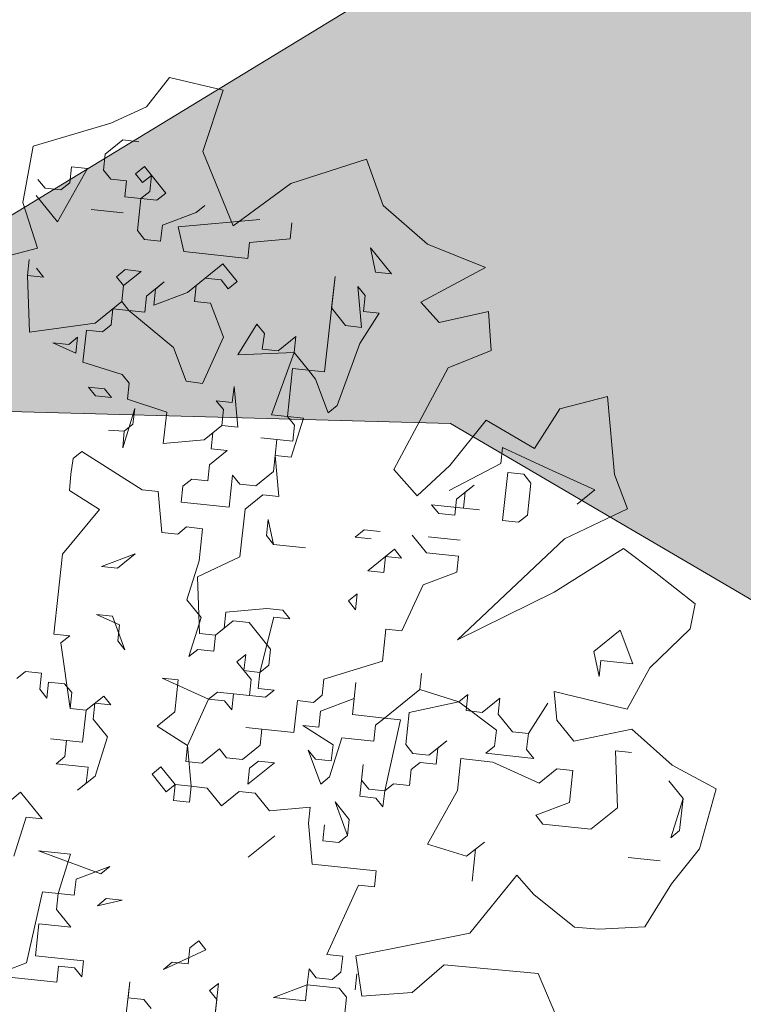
# Model space of a CAD drawing. Header units: metres. Extents: x -228 to 168, y -124 to 293.
# Tile 139 of 256: x -198.3 to -194.82, y 62.79 to 67.53. Entities that reach past the tile are written whole.
import ezdxf

# ---------------------------------------------------------------- set-up
doc = ezdxf.new("R2010")
doc.units = ezdxf.units.M
doc.header["$MEASUREMENT"] = 0
doc.layers.add('Bepflanzung.3 _ UMGEBUNG', color=7, linetype='Continuous')
doc.layers.add('Straße.3 _ UMGEBUNG', color=7, linetype='Continuous')

msp = doc.modelspace()

# ---------------------------------------------------------------- hatches: boundary and pattern name
at = {"layer": 'Straße.3 _ UMGEBUNG', "linetype": 'Continuous', "lineweight": 18, "true_color": 0xf4f4f4}
msp.add_hatch(color=7, dxfattribs=at).paths.add_polyline_path([(-183.8, 75.4388), (-201.5884, 64.6102), (-199.1771, 65.6655), (-196.2299, 65.5852), (-193.8149, 64.1704), (-192.2617, 61.9463), (-174.0509, 26.1764), (-166.2264, 10.7878), (-157.9475, -3.8125), (-149.5376, -15.0545), (-145.3159, -19.7114), (-139.3678, -26.2059), (-127.7706, -36.3448), (-116.2325, -44.1219), (-114.2771, -44.7848), (-110.8698, -46.8389), (-108.467, -48.9406), (-106.869, -54.0488), (-105.9073, -55.4869), (-88.7483, -44.2687), (-89.9946, -41.9492), (-96.0134, -42.6732), (-99.3612, -41.9776), (-101.7914, -41.4035), (-111.8608, -36.282), (-113.2315, -35.4161), (-122.1724, -29.6002), (-130.1234, -22.9633), (-133.4046, -20.1161), (-142.8316, -9.7516), (-146.0431, -5.4242), (-151.5364, 1.8186), (-158.6997, 14.7968), (-167.202, 31.319), (-177.7368, 52.0247), (-185.9059, 68.1717), (-186.5607, 70.7857), (-185.8443, 73.3596)])

# ---------------------------------------------------------------- linework, layer by layer
at = {"layer": 'Bepflanzung.3 _ UMGEBUNG', "color": 33, "linetype": 'Continuous', "lineweight": 18, "true_color": 0xa89c73}
for p, q in [((-197.5817, 67.2486), (-197.6915, 67.1072)), ((-197.323, 67.1877), (-197.5817, 67.2486)), ((-197.422, 66.8919), (-197.323, 67.1877)), ((-197.6915, 67.1072), (-197.8638, 67.0294)), ((-197.8638, 67.0294), (-198.237, 66.918)), ((-197.8054, 66.948), (-197.8905, 66.8793)), ((-197.7285, 66.9397), (-197.8054, 66.948)), ((-198.237, 66.918), (-198.286, 66.6476)), ((-197.2759, 66.5352), (-197.422, 66.8919)), ((-197.8905, 66.8793), (-197.8988, 66.8024)), ((-196.6341, 66.8559), (-196.9977, 66.7384)), ((-196.5546, 66.6326), (-196.6341, 66.8559)), ((-197.9756, 66.8107), (-198.1198, 66.554)), ((-198.0608, 66.742), (-198.0525, 66.8189)), ((-198.0525, 66.8189), (-197.9756, 66.8107)), ((-197.8988, 66.8024), (-197.8644, 66.7599)), ((-197.745, 66.7859), (-197.7024, 66.8203)), ((-197.7107, 66.7434), (-197.745, 66.7859)), ((-197.7024, 66.8203), (-197.5995, 66.6926)), ((-198.2145, 66.7585), (-198.1802, 66.716)), ((-198.1033, 66.7077), (-198.0608, 66.742)), ((-197.8644, 66.7599), (-197.7876, 66.7516)), ((-197.7876, 66.7516), (-197.7958, 66.6747)), ((-197.6681, 66.7777), (-197.7107, 66.7434)), ((-197.6764, 66.7008), (-197.6681, 66.7777)), ((-196.9977, 66.7384), (-197.2759, 66.5352)), ((-198.1802, 66.716), (-198.1033, 66.7077)), ((-197.7189, 66.6665), (-197.6764, 66.7008)), ((-197.5995, 66.6926), (-197.642, 66.6582)), ((-198.286, 66.6476), (-198.2169, 66.4275)), ((-198.1198, 66.554), (-198.2228, 66.6817)), ((-197.7958, 66.6747), (-197.7189, 66.6665)), ((-197.7189, 66.6665), (-197.7354, 66.5127)), ((-197.642, 66.6582), (-197.7189, 66.6665)), ((-197.9578, 66.6143), (-197.8041, 66.5979)), ((-197.8041, 66.5979), (-197.9578, 66.6143)), ((-197.616, 66.5388), (-197.4539, 66.5992)), ((-197.4539, 66.5992), (-197.4114, 66.6335)), ((-196.3415, 66.4466), (-196.5546, 66.6326)), ((-197.5391, 66.5306), (-197.1464, 66.5662)), ((-196.9926, 66.5497), (-197.0009, 66.4728)), ((-197.7354, 66.5127), (-197.7011, 66.4702)), ((-197.6242, 66.4619), (-197.616, 66.5388)), ((-197.513, 66.4111), (-197.5391, 66.5306)), ((-197.7011, 66.4702), (-197.6242, 66.4619)), ((-197.1972, 66.455), (-197.2055, 66.3781)), ((-197.0009, 66.4728), (-197.1972, 66.455)), ((-198.2169, 66.4275), (-198.4693, 66.3619)), ((-197.2055, 66.3781), (-197.513, 66.4111)), ((-196.5904, 66.3121), (-196.6147, 66.4295)), ((-196.6147, 66.4295), (-196.5135, 66.3039)), ((-196.0622, 66.3351), (-196.3415, 66.4466)), ((-198.264, 66.2972), (-198.2558, 66.3741)), ((-198.2215, 66.3315), (-198.1871, 66.289)), ((-197.837, 66.2903), (-197.7945, 66.3246)), ((-197.7176, 66.3164), (-197.8027, 66.2478)), ((-197.7945, 66.3246), (-197.7176, 66.3164)), ((-197.4952, 66.2148), (-197.3249, 66.352)), ((-197.3249, 66.352), (-197.2563, 66.2669)), ((-196.5135, 66.3039), (-196.5904, 66.3121)), ((-196.3724, 66.1675), (-196.0622, 66.3351)), ((-198.1871, 66.289), (-198.264, 66.2972)), ((-198.264, 66.2972), (-198.2544, 66.024)), ((-197.8027, 66.2478), (-197.837, 66.2903)), ((-197.6915, 66.1969), (-197.6064, 66.2656)), ((-197.6064, 66.2656), (-197.6489, 66.2313)), ((-197.41, 66.2834), (-197.4526, 66.2491)), ((-197.3332, 66.2752), (-197.41, 66.2834)), ((-197.2988, 66.2326), (-197.3332, 66.2752)), ((-197.2563, 66.2669), (-197.2988, 66.2326)), ((-196.8362, 65.833), (-196.785, 66.2922)), ((-196.785, 66.2922), (-196.8032, 66.1405)), ((-197.811, 66.1709), (-197.8027, 66.2478)), ((-197.8027, 66.2478), (-197.811, 66.1709)), ((-197.6489, 66.2313), (-197.6572, 66.1544)), ((-197.4526, 66.2491), (-197.4609, 66.1722)), ((-196.6577, 66.0472), (-196.6755, 66.2435)), ((-196.6755, 66.2435), (-196.6412, 66.2009)), ((-197.9387, 66.0679), (-197.811, 66.1709)), ((-197.811, 66.1709), (-197.7766, 66.1283)), ((-197.6998, 66.1201), (-197.6915, 66.1969)), ((-197.6572, 66.1544), (-197.4952, 66.2148)), ((-197.4609, 66.1722), (-197.384, 66.164)), ((-196.6412, 66.2009), (-196.6494, 66.1241)), ((-197.8535, 66.1365), (-197.8618, 66.0597)), ((-197.7766, 66.1283), (-197.8535, 66.1365)), ((-197.7766, 66.1283), (-197.6998, 66.1201)), ((-197.5625, 65.9498), (-197.7766, 66.1283)), ((-197.384, 66.164), (-197.3219, 65.9998)), ((-196.8032, 66.1405), (-196.7346, 66.0554)), ((-196.6494, 66.1241), (-196.5726, 66.1158)), ((-196.2847, 66.0709), (-196.3724, 66.1675)), ((-196.0478, 66.1241), (-196.2847, 66.0709)), ((-196.035, 65.936), (-196.0478, 66.1241)), ((-196.5726, 66.1158), (-196.6659, 65.9703)), ((-198.2544, 66.024), (-197.9387, 66.0679)), ((-197.9812, 66.0336), (-197.9977, 65.8798)), ((-197.9043, 66.0253), (-197.9812, 66.0336)), ((-197.8618, 66.0597), (-197.9043, 66.0253)), ((-197.2532, 65.9147), (-197.1616, 66.0623)), ((-197.1616, 66.0623), (-197.1255, 66.0176)), ((-196.7346, 66.0554), (-196.6577, 66.0472)), ((-198.0664, 65.965), (-198.0238, 65.9993)), ((-198.0238, 65.9993), (-198.032, 65.9224)), ((-197.3219, 65.9998), (-197.4235, 65.7774)), ((-197.1255, 66.0176), (-197.1355, 65.9429)), ((-197.0586, 65.9346), (-196.9735, 66.0033)), ((-196.9735, 66.0033), (-196.9817, 65.9264)), ((-198.032, 65.9224), (-198.1432, 65.9732)), ((-198.1432, 65.9732), (-198.0664, 65.965)), ((-197.5021, 65.7878), (-197.5625, 65.9498)), ((-197.1355, 65.9429), (-197.0586, 65.9346)), ((-196.6659, 65.9703), (-196.7758, 65.671)), ((-196.242, 65.8533), (-196.035, 65.936)), ((-196.9817, 65.9264), (-197.2532, 65.9147)), ((-197.0916, 65.6271), (-196.9817, 65.9264)), ((-196.9817, 65.9264), (-196.9131, 65.8413)), ((-197.9977, 65.8798), (-197.8096, 65.8208)), ((-196.99, 65.8495), (-197.0147, 65.6188)), ((-196.9131, 65.8413), (-196.99, 65.8495)), ((-196.9131, 65.8413), (-196.8362, 65.833)), ((-196.8788, 65.7987), (-196.9131, 65.8413)), ((-196.5023, 65.3636), (-196.242, 65.8533)), ((-197.8096, 65.8208), (-197.7753, 65.7782)), ((-196.8184, 65.6367), (-196.8788, 65.7987)), ((-197.9373, 65.7178), (-197.9716, 65.7604)), ((-197.9716, 65.7604), (-197.8948, 65.7521)), ((-197.8948, 65.7521), (-197.8604, 65.7096)), ((-197.7753, 65.7782), (-197.7836, 65.7013)), ((-197.4235, 65.7774), (-197.5021, 65.7878)), ((-197.2797, 65.6862), (-197.2714, 65.763)), ((-197.2714, 65.763), (-197.2536, 65.5667)), ((-197.8604, 65.7096), (-197.9373, 65.7178)), ((-197.7836, 65.7013), (-197.5938, 65.6401)), ((-195.4759, 65.7156), (-195.7039, 65.6558)), ((-195.4424, 65.3402), (-195.4759, 65.7156)), ((-197.7475, 65.6566), (-197.8066, 65.4685)), ((-197.7575, 65.5819), (-197.7475, 65.6566)), ((-197.3223, 65.6518), (-197.3566, 65.6944)), ((-197.3566, 65.6944), (-197.2797, 65.6862)), ((-197.3305, 65.575), (-197.3223, 65.6518)), ((-196.7758, 65.671), (-196.8184, 65.6367)), ((-195.7039, 65.6558), (-195.8262, 65.4655)), ((-197.5938, 65.6401), (-197.612, 65.4885)), ((-197.0147, 65.6188), (-197.0916, 65.6271)), ((-196.9804, 65.5763), (-197.0147, 65.6188)), ((-197.0147, 65.6188), (-196.9378, 65.6106)), ((-196.9378, 65.6106), (-196.9969, 65.4225)), ((-197.8001, 65.5475), (-197.7575, 65.5819)), ((-197.4156, 65.5063), (-197.3305, 65.575)), ((-197.3305, 65.575), (-197.3731, 65.5406)), ((-197.2536, 65.5667), (-197.3305, 65.575)), ((-196.9886, 65.4994), (-196.9804, 65.5763)), ((-196.0594, 65.6007), (-196.233, 65.3838)), ((-195.8262, 65.4655), (-196.0594, 65.6007)), ((-197.8001, 65.5475), (-197.8752, 65.5537)), ((-197.8752, 65.5537), (-197.8001, 65.5475)), ((-197.8066, 65.4685), (-197.8001, 65.5475)), ((-197.3731, 65.5406), (-197.3813, 65.4637)), ((-197.0655, 65.5076), (-197.1424, 65.5159)), ((-197.1424, 65.5159), (-196.9886, 65.4994)), ((-197.082, 65.3539), (-197.0655, 65.5076)), ((-197.612, 65.4885), (-197.4156, 65.5063)), ((-197.3813, 65.4637), (-197.3044, 65.4555)), ((-195.9891, 65.3922), (-195.9809, 65.4691)), ((-195.9809, 65.4691), (-195.7585, 65.3675)), ((-198.0455, 65.4164), (-198.0554, 65.3416)), ((-198.0029, 65.4507), (-198.0455, 65.4164)), ((-197.7136, 65.2661), (-198.0029, 65.4507)), ((-197.3044, 65.4555), (-197.3896, 65.3869)), ((-196.9969, 65.4225), (-197.0738, 65.4308)), ((-197.0738, 65.4308), (-197.0559, 65.2344)), ((-197.3896, 65.3869), (-197.3978, 65.31)), ((-196.233, 65.3838), (-196.3905, 65.2371)), ((-196.2363, 65.2632), (-195.9891, 65.3922)), ((-195.7585, 65.3675), (-195.5361, 65.2658)), ((-198.0554, 65.3416), (-198.062, 65.2626)), ((-197.4747, 65.3182), (-197.5173, 65.2839)), ((-197.3978, 65.31), (-197.4747, 65.3182)), ((-197.2948, 65.1823), (-197.2784, 65.3361)), ((-197.2784, 65.3361), (-197.244, 65.2935)), ((-197.1671, 65.2852), (-197.082, 65.3539)), ((-196.3905, 65.2371), (-196.5023, 65.3636)), ((-195.9796, 65.119), (-195.9548, 65.3496)), ((-195.9548, 65.3496), (-195.8779, 65.3414)), ((-195.8779, 65.3414), (-195.8436, 65.2988)), ((-195.3787, 65.1741), (-195.4424, 65.3402)), ((-197.5173, 65.2839), (-197.5255, 65.207)), ((-197.244, 65.2935), (-197.1671, 65.2852)), ((-196.202, 65.2206), (-196.1168, 65.2892)), ((-196.1168, 65.2892), (-196.1594, 65.2549)), ((-195.8436, 65.2988), (-195.8601, 65.145)), ((-198.062, 65.2626), (-197.9182, 65.1714)), ((-197.6367, 65.2578), (-197.7136, 65.2661)), ((-197.6189, 65.0615), (-197.6367, 65.2578)), ((-197.1328, 65.2427), (-197.218, 65.174)), ((-197.0559, 65.2344), (-197.1328, 65.2427)), ((-196.1594, 65.2549), (-196.1676, 65.178)), ((-195.5361, 65.2658), (-195.6212, 65.1972)), ((-197.5255, 65.207), (-197.2948, 65.1823)), ((-196.0908, 65.1698), (-196.3214, 65.1945)), ((-196.3214, 65.1945), (-196.2871, 65.152)), ((-196.2102, 65.1437), (-196.202, 65.2206)), ((-196.1676, 65.178), (-196.0908, 65.1698)), ((-197.9182, 65.1714), (-198.0967, 64.9572)), ((-197.218, 65.174), (-197.2427, 64.9434)), ((-196.2871, 65.152), (-196.2102, 65.1437)), ((-195.8601, 65.145), (-195.9027, 65.1107)), ((-195.682, 65.0302), (-195.3787, 65.1741)), ((-197.4994, 65.0876), (-197.542, 65.0533)), ((-197.4225, 65.0793), (-197.4994, 65.0876)), ((-197.1068, 65.1232), (-197.115, 65.0463)), ((-197.0807, 65.0038), (-197.1068, 65.1232)), ((-195.9027, 65.1107), (-195.9796, 65.119)), ((-197.542, 65.0533), (-197.6189, 65.0615)), ((-197.439, 64.9256), (-197.4225, 65.0793)), ((-197.115, 65.0463), (-197.0807, 65.0038)), ((-196.688, 65.0394), (-196.6454, 65.0737)), ((-196.6111, 65.0312), (-196.688, 65.0394)), ((-196.6454, 65.0737), (-196.5686, 65.0655)), ((-196.3462, 64.9639), (-196.4148, 65.049)), ((-196.3379, 65.0408), (-196.1841, 65.0243)), ((-196.1841, 65.0243), (-196.3379, 65.0408)), ((-197.0807, 65.0038), (-196.9269, 64.9873)), ((-196.9269, 64.9873), (-197.0807, 65.0038)), ((-196.1974, 64.5457), (-195.682, 65.0302)), ((-198.0967, 64.9572), (-198.1379, 64.5728)), ((-197.7466, 64.9585), (-197.9086, 64.8981)), ((-197.8317, 64.8899), (-197.7466, 64.9585)), ((-197.2427, 64.9434), (-197.4473, 64.8487)), ((-196.6276, 64.8774), (-196.4999, 64.9804)), ((-196.5425, 64.946), (-196.5507, 64.8692)), ((-196.4656, 64.9378), (-196.5425, 64.946)), ((-196.4999, 64.9804), (-196.4656, 64.9378)), ((-196.1924, 64.9474), (-196.3462, 64.9639)), ((-196.2006, 64.8705), (-196.1924, 64.9474)), ((-195.3981, 64.9834), (-195.7313, 64.7738)), ((-195.2496, 64.8726), (-195.3981, 64.9834)), ((-197.9086, 64.8981), (-197.8317, 64.8899)), ((-197.4981, 64.7375), (-197.439, 64.9256)), ((-197.4473, 64.8487), (-197.4377, 64.5755)), ((-196.5507, 64.8692), (-196.6276, 64.8774)), ((-196.3626, 64.8101), (-196.2006, 64.8705)), ((-195.0542, 64.718), (-195.2496, 64.8726)), ((-196.4643, 64.5877), (-196.3626, 64.8101)), ((-196.721, 64.7319), (-196.6784, 64.7662)), ((-196.6784, 64.7662), (-196.6867, 64.6893)), ((-195.7313, 64.7738), (-196.1974, 64.5457)), ((-197.4295, 64.6523), (-197.4981, 64.7375)), ((-196.6867, 64.6893), (-196.721, 64.7319)), ((-195.0774, 64.5979), (-195.0542, 64.718)), ((-197.8221, 64.6167), (-197.9333, 64.6675)), ((-197.9333, 64.6675), (-197.8564, 64.6592)), ((-197.8564, 64.6592), (-197.7961, 64.4972)), ((-197.3183, 64.6015), (-197.31, 64.6784)), ((-197.31, 64.6784), (-197.1137, 64.6962)), ((-197.1137, 64.6962), (-197.0368, 64.688)), ((-197.0368, 64.688), (-197.0025, 64.6454)), ((-197.8304, 64.5398), (-197.8221, 64.6167)), ((-197.4885, 64.4642), (-197.4295, 64.6523)), ((-197.2757, 64.6358), (-197.3608, 64.5672)), ((-197.1988, 64.6276), (-197.2757, 64.6358)), ((-197.0958, 64.4999), (-197.1988, 64.6276)), ((-197.0793, 64.6537), (-197.1467, 64.3887)), ((-197.0025, 64.6454), (-197.0793, 64.6537)), ((-198.1379, 64.5728), (-198.061, 64.5645)), ((-198.061, 64.5645), (-198.1036, 64.5302)), ((-197.4377, 64.5755), (-197.3608, 64.5672)), ((-197.3608, 64.5672), (-197.3691, 64.4903)), ((-197.3608, 64.5672), (-197.3183, 64.6015)), ((-196.5577, 64.4422), (-196.5412, 64.5959)), ((-196.5412, 64.5959), (-196.4643, 64.5877)), ((-195.5417, 64.4887), (-195.414, 64.5917)), ((-195.414, 64.5917), (-195.3536, 64.4297)), ((-195.2719, 64.4102), (-195.0774, 64.5979)), ((-198.1036, 64.5302), (-198.0597, 64.2144)), ((-197.7961, 64.4972), (-197.8304, 64.5398)), ((-197.4459, 64.4986), (-197.4885, 64.4642)), ((-197.3691, 64.4903), (-197.4459, 64.4986)), ((-197.2579, 64.4395), (-197.2153, 64.4738)), ((-197.2153, 64.4738), (-197.2235, 64.3969)), ((-197.1041, 64.423), (-197.0958, 64.4999)), ((-195.5156, 64.3693), (-195.5417, 64.4887)), ((-197.1892, 64.3544), (-197.2579, 64.4395)), ((-197.1467, 64.3887), (-197.1041, 64.423)), ((-196.8391, 64.3557), (-196.5577, 64.4422)), ((-195.5073, 64.4462), (-195.5156, 64.3693)), ((-195.3536, 64.4297), (-195.5073, 64.4462)), ((-198.2739, 64.3929), (-198.3164, 64.3586)), ((-198.197, 64.3847), (-198.2739, 64.3929)), ((-198.2052, 64.3078), (-198.197, 64.3847)), ((-197.2235, 64.3969), (-197.1467, 64.3887)), ((-197.1467, 64.3887), (-197.1549, 64.3118)), ((-196.3778, 64.3062), (-196.3696, 64.3831)), ((-196.3696, 64.3831), (-196.3778, 64.3062)), ((-195.381, 64.2112), (-195.2719, 64.4102)), ((-198.1626, 64.3421), (-198.1709, 64.2652)), ((-198.0858, 64.3339), (-198.1626, 64.3421)), ((-198.0514, 64.2913), (-198.0858, 64.3339)), ((-197.5393, 64.353), (-197.6162, 64.3613)), ((-197.6162, 64.3613), (-197.3938, 64.2597)), ((-197.5558, 64.1993), (-197.5393, 64.353)), ((-197.1975, 64.2775), (-197.1892, 64.3544)), ((-196.8474, 64.2788), (-196.8391, 64.3557)), ((-196.6853, 64.3392), (-196.7018, 64.1854)), ((-196.6936, 64.2623), (-196.6853, 64.3392)), ((-198.1709, 64.2652), (-198.2052, 64.3078)), ((-198.0597, 64.2144), (-198.0514, 64.2913)), ((-197.3938, 64.2597), (-197.3512, 64.294)), ((-197.3512, 64.294), (-197.1975, 64.2775)), ((-197.2744, 64.2857), (-197.2826, 64.2089)), ((-197.1206, 64.2692), (-197.2744, 64.2857)), ((-197.1549, 64.3118), (-197.078, 64.3036)), ((-197.078, 64.3036), (-197.1206, 64.2692)), ((-196.8899, 64.2445), (-196.8474, 64.2788)), ((-196.5481, 64.169), (-196.3778, 64.3062)), ((-196.3778, 64.3062), (-196.1897, 64.2472)), ((-196.1897, 64.2472), (-196.1472, 64.2815)), ((-196.1472, 64.2815), (-196.1554, 64.2046)), ((-195.7187, 64.1596), (-195.7312, 64.2972)), ((-195.7312, 64.2972), (-195.381, 64.2112)), ((-197.9828, 64.2062), (-197.8977, 64.2748)), ((-197.9402, 64.2405), (-197.9485, 64.1636)), ((-197.8634, 64.2323), (-197.9402, 64.2405)), ((-197.8977, 64.2748), (-197.8634, 64.2323)), ((-197.3938, 64.2597), (-197.4954, 64.0373)), ((-197.3169, 64.2514), (-197.3938, 64.2597)), ((-197.2826, 64.2089), (-197.3169, 64.2514)), ((-196.9833, 64.099), (-196.9668, 64.2528)), ((-196.9668, 64.2528), (-196.8899, 64.2445)), ((-196.8556, 64.2019), (-196.6936, 64.2623)), ((-196.1897, 64.2472), (-196.4286, 64.195)), ((-196.0099, 64.1112), (-196.1897, 64.2472)), ((-196.0785, 64.1964), (-195.9934, 64.265)), ((-195.9934, 64.265), (-196.0016, 64.1881)), ((-195.8561, 64.0947), (-195.7627, 64.2403)), ((-195.7627, 64.2403), (-195.8561, 64.0947)), ((-198.0597, 64.2144), (-197.9828, 64.2062)), ((-197.9828, 64.2062), (-198.0597, 64.2144)), ((-197.9993, 64.0524), (-197.9828, 64.2062)), ((-197.6409, 64.1306), (-197.5558, 64.1993)), ((-196.8639, 64.1251), (-196.8556, 64.2019)), ((-196.7018, 64.1854), (-196.5481, 64.169)), ((-196.4286, 64.195), (-196.4451, 64.0413)), ((-196.1554, 64.2046), (-196.0785, 64.1964)), ((-196.0016, 64.1881), (-195.933, 64.103)), ((-197.9485, 64.1636), (-197.8798, 64.0785)), ((-196.5481, 64.169), (-196.5906, 64.1346)), ((-196.4712, 64.1607), (-196.5481, 64.169)), ((-196.5467, 63.8189), (-196.4712, 64.1607)), ((-195.6369, 64.0581), (-195.7187, 64.1596)), ((-197.4954, 64.0373), (-197.6409, 64.1306)), ((-197.1371, 64.1155), (-197.214, 64.1237)), ((-197.214, 64.1237), (-196.9833, 64.099)), ((-197.1453, 64.0386), (-197.1371, 64.1155)), ((-196.7952, 64.0399), (-196.9407, 64.1333)), ((-196.9407, 64.1333), (-196.8639, 64.1251)), ((-196.5906, 64.1346), (-196.5989, 64.0578)), ((-196.0181, 64.0343), (-196.0099, 64.1112)), ((-195.933, 64.103), (-195.8561, 64.0947)), ((-195.8561, 64.0947), (-195.8644, 64.0179)), ((-195.3581, 64.1155), (-195.6369, 64.0581)), ((-195.1651, 63.9433), (-195.3581, 64.1155)), ((-198.0762, 64.0607), (-198.1531, 64.0689)), ((-198.1531, 64.0689), (-197.9993, 64.0524)), ((-198.0844, 63.9838), (-198.0762, 64.0607)), ((-197.8798, 64.0785), (-197.9389, 63.8904)), ((-196.7527, 64.0742), (-196.8117, 63.8862)), ((-196.5989, 64.0578), (-196.7527, 64.0742)), ((-196.4451, 64.0413), (-196.4108, 63.9987)), ((-196.3339, 63.9904), (-196.2488, 64.0591)), ((-196.2488, 64.0591), (-196.2913, 64.0248)), ((-197.4954, 64.0373), (-197.5037, 63.9604)), ((-197.4776, 63.8409), (-197.4954, 64.0373)), ((-197.4268, 63.9521), (-197.3417, 64.0208)), ((-197.3417, 64.0208), (-197.3073, 63.9782)), ((-197.2305, 63.97), (-197.1453, 64.0386)), ((-196.8543, 63.8518), (-196.9147, 64.0139)), ((-196.9147, 64.0139), (-196.8803, 63.9713)), ((-196.8035, 63.963), (-196.7952, 64.0399)), ((-196.4108, 63.9987), (-196.3339, 63.9904)), ((-196.2913, 64.0248), (-196.2996, 63.9479)), ((-196.0607, 64), (-196.0181, 64.0343)), ((-195.83, 63.9753), (-196.0607, 64)), ((-195.8644, 64.0179), (-195.83, 63.9753)), ((-195.3605, 64.0027), (-195.4374, 64.0109)), ((-195.4374, 64.0109), (-195.4278, 63.7377)), ((-198.127, 63.9495), (-198.0844, 63.9838)), ((-197.9732, 63.933), (-198.127, 63.9495)), ((-197.5037, 63.9604), (-197.4268, 63.9521)), ((-197.3073, 63.9782), (-197.2305, 63.97)), ((-197.0767, 63.9535), (-197.2044, 63.8505)), ((-197.1961, 63.9274), (-197.1536, 63.9617)), ((-197.1536, 63.9617), (-197.0767, 63.9535)), ((-196.8803, 63.9713), (-196.8035, 63.963)), ((-196.6662, 63.7928), (-196.6497, 63.9465)), ((-196.6497, 63.9465), (-196.6579, 63.8697)), ((-196.3765, 63.9561), (-196.419, 63.9218)), ((-196.2996, 63.9479), (-196.3765, 63.9561)), ((-196.1801, 63.974), (-196.1966, 63.8202)), ((-196.0264, 63.9575), (-196.1801, 63.974)), ((-195.804, 63.8558), (-196.0264, 63.9575)), ((-197.9815, 63.8561), (-197.9732, 63.933)), ((-197.6657, 63.9), (-197.6231, 63.9343)), ((-197.597, 63.8149), (-197.6657, 63.9)), ((-197.6231, 63.9343), (-197.5545, 63.8492)), ((-197.2044, 63.8505), (-197.1961, 63.9274)), ((-196.419, 63.9218), (-196.4273, 63.8449)), ((-195.7188, 63.9245), (-195.804, 63.8558)), ((-195.6419, 63.9162), (-195.7188, 63.9245)), ((-195.6584, 63.7625), (-195.6419, 63.9162)), ((-194.9525, 63.8287), (-195.1651, 63.9433)), ((-197.9389, 63.8904), (-198.024, 63.8218)), ((-198.024, 63.8218), (-197.9815, 63.8561)), ((-196.8117, 63.8862), (-196.8543, 63.8518)), ((-196.6579, 63.8697), (-196.6236, 63.8271)), ((-196.5042, 63.8532), (-196.5467, 63.8189)), ((-196.4273, 63.8449), (-196.5042, 63.8532)), ((-195.112, 63.7816), (-195.1806, 63.8668)), ((-198.3398, 63.7779), (-198.2973, 63.8122)), ((-198.2973, 63.8122), (-198.1943, 63.6845)), ((-197.5545, 63.8492), (-197.597, 63.8149)), ((-197.5627, 63.7723), (-197.5545, 63.8492)), ((-197.5545, 63.8492), (-197.4776, 63.8409)), ((-197.4776, 63.8409), (-197.4858, 63.764)), ((-197.4007, 63.8327), (-197.4776, 63.8409)), ((-197.3321, 63.7475), (-197.4007, 63.8327)), ((-197.2469, 63.8162), (-197.3321, 63.7475)), ((-197.1701, 63.8079), (-197.2469, 63.8162)), ((-197.1014, 63.7228), (-197.1701, 63.8079)), ((-196.6236, 63.8271), (-196.5467, 63.8189)), ((-196.5467, 63.8189), (-196.555, 63.742)), ((-196.1966, 63.8202), (-196.3408, 63.5635)), ((-195.0326, 63.5408), (-194.9525, 63.8287)), ((-197.4858, 63.764), (-197.5627, 63.7723)), ((-196.7252, 63.6047), (-196.7856, 63.7667)), ((-196.7856, 63.7667), (-196.717, 63.6816)), ((-196.5893, 63.7845), (-196.6662, 63.7928)), ((-196.555, 63.742), (-196.5893, 63.7845)), ((-195.8205, 63.7021), (-195.6584, 63.7625)), ((-195.1711, 63.5935), (-195.112, 63.7816)), ((-195.112, 63.7816), (-195.1285, 63.6279)), ((-196.9051, 63.7406), (-197.1014, 63.7228)), ((-196.9133, 63.6637), (-196.9051, 63.7406)), ((-195.4278, 63.7377), (-195.5555, 63.6348)), ((-198.2712, 63.6927), (-198.3302, 63.5046)), ((-198.1943, 63.6845), (-198.2712, 63.6927)), ((-196.8955, 63.4674), (-196.9133, 63.6637)), ((-196.717, 63.6816), (-196.7252, 63.6047)), ((-195.7861, 63.6595), (-195.8205, 63.7021)), ((-196.8447, 63.5786), (-196.8364, 63.6555)), ((-196.8364, 63.6555), (-196.8447, 63.5786)), ((-195.5555, 63.6348), (-195.7861, 63.6595)), ((-195.1285, 63.6279), (-195.1711, 63.5935)), ((-197.0753, 63.6034), (-197.203, 63.5004)), ((-196.7678, 63.5704), (-196.8447, 63.5786)), ((-196.8447, 63.5786), (-196.7678, 63.5704)), ((-196.7252, 63.6047), (-196.7678, 63.5704)), ((-196.7678, 63.5704), (-196.7252, 63.6047)), ((-196.1527, 63.5044), (-196.0676, 63.573)), ((-196.0676, 63.573), (-196.1102, 63.5387)), ((-198.057, 63.5142), (-198.2108, 63.5307)), ((-198.2108, 63.5307), (-197.9115, 63.4208)), ((-196.3408, 63.5635), (-196.1527, 63.5044)), ((-196.1102, 63.5387), (-196.1267, 63.3849)), ((-195.168, 63.3726), (-195.0326, 63.5408)), ((-198.1161, 63.3261), (-198.057, 63.5142)), ((-195.2219, 63.4823), (-195.3756, 63.4988)), ((-195.3756, 63.4988), (-195.2219, 63.4823)), ((-197.8689, 63.4552), (-198.031, 63.3948)), ((-197.9115, 63.4208), (-197.8689, 63.4552)), ((-196.588, 63.4344), (-196.8955, 63.4674)), ((-196.5962, 63.3575), (-196.588, 63.4344)), ((-198.031, 63.3948), (-198.0392, 63.3179)), ((-196.1372, 63.1347), (-195.9109, 63.4138)), ((-195.9109, 63.4138), (-195.8304, 63.321)), ((-198.2685, 62.9925), (-198.193, 63.3344)), ((-198.193, 63.3344), (-198.1161, 63.3261)), ((-196.8255, 63.0322), (-196.6731, 63.3658)), ((-196.6731, 63.3658), (-196.5962, 63.3575)), ((-195.2952, 63.1649), (-195.168, 63.3726)), ((-198.1161, 63.3261), (-198.1243, 63.2493)), ((-198.0392, 63.3179), (-198.1161, 63.3261)), ((-197.928, 63.2671), (-197.8854, 63.3014)), ((-197.8085, 63.2932), (-197.928, 63.2671)), ((-197.8854, 63.3014), (-197.8085, 63.2932)), ((-195.8304, 63.321), (-195.6347, 63.1637)), ((-198.1243, 63.2493), (-198.0557, 63.1641)), ((-198.2095, 63.1806), (-198.226, 63.0268)), ((-198.0557, 63.1641), (-198.2095, 63.1806)), ((-195.6347, 63.1637), (-195.5178, 63.1538)), ((-195.5178, 63.1538), (-195.2952, 63.1649)), ((-197.4832, 63.0638), (-197.4406, 63.0981)), ((-197.4406, 63.0981), (-197.4063, 63.0556)), ((-196.6855, 63.0256), (-196.1372, 63.1347)), ((-197.4063, 63.0556), (-197.6109, 62.9609)), ((-197.4914, 62.9869), (-197.4832, 63.0638)), ((-198.226, 63.0268), (-197.9953, 63.0021)), ((-197.9953, 63.0021), (-198.0035, 62.9252)), ((-196.7487, 63.0239), (-196.8255, 63.0322)), ((-196.7569, 62.947), (-196.7487, 63.0239)), ((-196.6572, 62.8317), (-196.6855, 63.0256)), ((-198.4305, 62.9321), (-198.2685, 62.9925)), ((-198.1147, 62.976), (-198.123, 62.8991)), ((-198.0379, 62.9678), (-198.1147, 62.976)), ((-198.0035, 62.9252), (-198.0379, 62.9678)), ((-197.6109, 62.9609), (-197.5683, 62.9952)), ((-197.5683, 62.9952), (-197.4914, 62.9869)), ((-196.9189, 62.8867), (-196.9107, 62.9635)), ((-196.9107, 62.9635), (-196.8763, 62.921)), ((-196.2608, 62.9821), (-196.4154, 62.8494)), ((-195.8087, 62.9403), (-196.2608, 62.9821)), ((-198.1999, 62.9074), (-198.3536, 62.9239)), ((-198.123, 62.8991), (-198.1999, 62.9074)), ((-196.8763, 62.921), (-196.7995, 62.9127)), ((-196.7995, 62.9127), (-196.7569, 62.947)), ((-196.6883, 62.8619), (-196.68, 62.9388)), ((-195.6692, 62.6107), (-195.8087, 62.9403)), ((-197.7894, 62.7467), (-197.7729, 62.9005)), ((-197.7729, 62.9005), (-197.7811, 62.8236)), ((-197.3885, 62.8592), (-197.3459, 62.8936)), ((-197.3541, 62.8167), (-197.3885, 62.8592)), ((-197.3459, 62.8936), (-197.3706, 62.6629)), ((-197.0809, 62.8263), (-196.9189, 62.8867)), ((-196.9189, 62.8867), (-196.9272, 62.8098)), ((-196.7651, 62.8702), (-196.9189, 62.8867)), ((-196.7308, 62.8276), (-196.7651, 62.8702)), ((-197.7811, 62.8236), (-197.7043, 62.8154)), ((-197.7043, 62.8154), (-197.6699, 62.7728)), ((-197.3706, 62.6629), (-197.3541, 62.8167)), ((-197.004, 62.818), (-197.0809, 62.8263)), ((-196.9272, 62.8098), (-197.004, 62.818)), ((-196.7391, 62.7507), (-196.7308, 62.8276)), ((-196.4154, 62.8494), (-196.6572, 62.8317))]:
    msp.add_line(p, q, dxfattribs=at)
at = {"layer": 'Straße.3 _ UMGEBUNG', "color": 7, "linetype": 'Continuous', "lineweight": 18, "true_color": 0xefefef, "flags": 128}
msp.add_lwpolyline([(-174.0509, 26.1764), (-183.8721, 45.4673), (-192.2617, 61.9463), (-193.8149, 64.1704), (-196.2299, 65.5852), (-199.1771, 65.6655), (-201.5884, 64.6102), (-183.8, 75.4388), (-185.8443, 73.3596), (-186.5607, 70.7857), (-185.9059, 68.1717), (-177.7368, 52.0247), (-167.202, 31.319)], dxfattribs=at)

doc.saveas('drawing.dxf')
